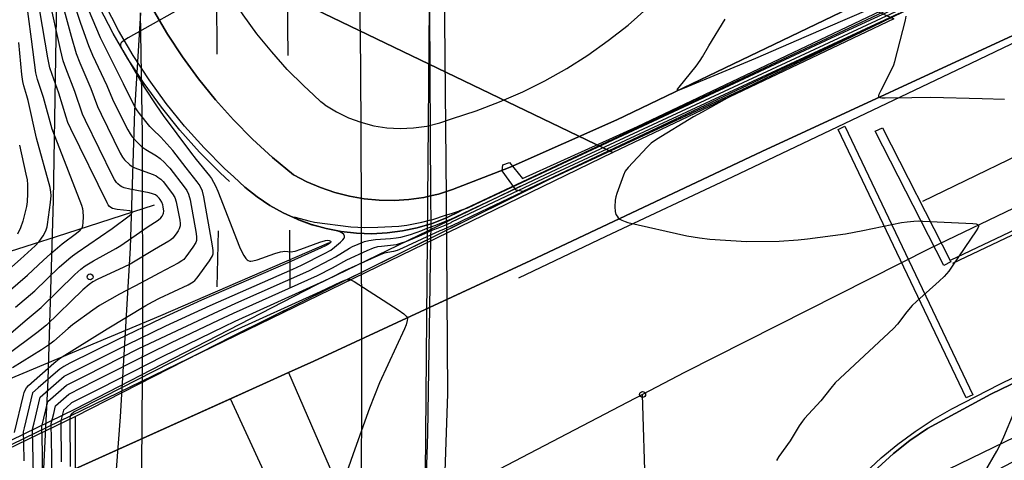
# Model space of a CAD drawing. Extents: x 0 to 85000, y -1 to 75000.
# Tile 90 of 147: x 39465 to 39630, y 62069 to 62143. Entities that reach past the tile are written whole.
import ezdxf

# ---------------------------------------------------------------- set-up
doc = ezdxf.new("R2010")
doc.units = 0
doc.header["$MEASUREMENT"] = 0
doc.header["$PDMODE"] = 33
doc.header["$PDSIZE"] = -3
for name, color, linetype in [('BOS3D_ACTIVE_POLY_CLIP', 227, 'CONTINUOUS'), ('BOS3D_PAVEMENT_MARKINGS_LI', 15, 'CONTINUOUS'), ('BOS3D_PAVEMENT_MARKINGS_PO', 9, 'CONTINUOUS'), ('CONTOUR_CLIP', 120, 'CONTINUOUS'), ('DTM_INFOTECHBREAKS_CLIP', 4, 'CONTINUOUS'), ('DTM_POINT', 158, 'CONTINUOUS'), ('FENCE_CLIP', 96, 'CONTINUOUS'), ('PARCELS_FULL_17_CLIP', 7, 'CONTINUOUS'), ('ROAD_CLIP', 197, 'CONTINUOUS'), ('SIDEWALK_CLIP', 78, 'CONTINUOUS'), ('SPOT_ELEV', 82, 'CONTINUOUS')]:
    doc.layers.add(name, color=color, linetype=linetype)

msp = doc.modelspace()

# ---------------------------------------------------------------- linework, layer by layer
at = {"layer": 'BOS3D_ACTIVE_POLY_CLIP', "elevation": 285}
msp.add_lwpolyline([(39449.56, 62705.25), (39473.81, 62609.5), (39476.63, 62596.05), (39478.41, 62587.56), (39492.19, 62521.75), (39510.02, 62428.24), (39512.5, 62415.25), (39514.32, 62397.97), (39514.79, 62393.54), (39519.73, 62346.57), (39534, 62211), (39532.69, 62053.5), (39528.31, 61957), (39514.44, 61842), (39514.06, 61842.03), (39514.25, 61842), (39497.88, 61717.25), (39477.94, 61575), (39463.56, 61453.25), (39456.25, 61331.75)], dxfattribs=at)
at = {"layer": 'BOS3D_ACTIVE_POLY_CLIP', "elevation": 30.47}
msp.add_lwpolyline([(39713.83, 62191.95), (39549.22, 62114.14), (39548.1, 62114.35), (39545.76, 62117.6), (39545.84, 62118.64), (39546.96, 62119), (39549.14, 62116.3), (39568.5, 62125.06), (39712.97, 62193.76), (39755.62, 62214.26), (39756.96, 62213.79), (39756.49, 62212.46)], close=True, dxfattribs=at)
at = {"layer": 'BOS3D_PAVEMENT_MARKINGS_LI'}
for p, q in [((39497.69, 62148.95), (39497.76, 62137.2)), ((39509.53, 62148.71), (39509.72, 62137)), ((39498, 62107.51), (39497.78, 62098.1)), ((39509.95, 62107.63), (39510.02, 62097.94))]:
    msp.add_line(p, q, dxfattribs=at)
for points in [[(39513.25, 61920.2), (39515.52, 61941.21), (39518.05, 61972.18), (39519.84, 62000.09), (39521.33, 62031.08), (39522.09, 62059.42), (39522.15, 62085.78), (39522.06, 62111.4), (39521.98, 62135.27), (39521.71, 62155.99), (39521.07, 62185.55), (39520.18, 62208.77), (39519.4, 62231.33), (39516.87, 62269.59)], [(39454.22, 61919.19), (39458.05, 61948.15), (39460.62, 61967.69), (39463.43, 62000.81), (39466.69, 62034.47), (39468.02, 62054.88), (39469.41, 62082.46), (39470.3, 62112.66), (39471.08, 62160.61), (39470.65, 62198.21), (39469.46, 62230.8), (39468.53, 62251)], [(39548.56, 62099.64), (39563.23, 62106.61), (39584.47, 62116.62), (39624.61, 62135.72), (39658.32, 62151.91), (39690.98, 62167.39), (39711.75, 62177.39), (39748.85, 62194.97), (39763.06, 62201.38), (39766.07, 62202.92), (39768.96, 62204.69), (39771.7, 62206.67), (39773.72, 62208.57)], [(39735.46, 62170.6), (39702.9, 62154.66), (39663.15, 62135.11), (39616.42, 62112.45)], [(39761.45, 62169.87), (39717.38, 62148.65), (39674.36, 62127.78), (39621.2, 62102.59)], [(39761.71, 62169.34), (39717.63, 62148.12), (39674.62, 62127.25), (39621.45, 62102.05)], [(39605.44, 62065.48), (39606.78, 62066.86), (39609.45, 62069.33), (39612.26, 62071.64), (39615.18, 62073.8), (39618.22, 62075.79), (39621.37, 62077.61), (39629.43, 62081.75), (39655.02, 62094.21), (39684.05, 62108.27), (39724.91, 62128.13), (39751.42, 62141.07), (39765.39, 62147.66)], [(39484.91, 62144.19), (39483.89, 62127.72), (39483.18, 62104.68), (39481.48, 62076.23), (39479.06, 62043.8), (39476.34, 62006.26), (39472.28, 61966.59), (39467.34, 61928.16), (39462.19, 61894.54), (39456.25, 61857.7), (39448.5, 61816.5), (39439.48, 61774.14), (39432.16, 61743.48), (39421.74, 61704.2), (39409.52, 61661.66), (39401.41, 61637.06), (39392.93, 61612.28), (39383.41, 61585.36), (39370.39, 61547.18), (39348.18, 61482.9), (39331.51, 61435.45), (39318.91, 61399.88)], [(39410.53, 61373.09), (39412.7, 61404.63), (39415.2, 61434.9), (39418.02, 61464.32), (39420.82, 61489.22), (39422.74, 61506.91), (39426.37, 61534.19), (39434.39, 61593.73), (39440.15, 61636.73), (39444.71, 61671.81), (39451.94, 61723.28), (39457.43, 61765.93), (39462.3, 61801.49), (39466.84, 61835.62), (39470.54, 61865.09), (39474.7, 61897.51), (39477.45, 61921.61), (39480.12, 61950), (39482.01, 61974.93), (39483.97, 62007.96), (39485.05, 62052.95), (39485.31, 62090.32), (39485.25, 62123.63), (39484.91, 62144.19)]]:
    msp.add_lwpolyline(points, dxfattribs=at)
msp.add_lwpolyline([(39620, 62101.67), (39608.49, 62124.25), (39609.69, 62124.86), (39621.2, 62102.28)], close=True, dxfattribs=at)
at = {"layer": 'BOS3D_PAVEMENT_MARKINGS_PO'}
for points in [[(39624.88, 62079.96), (39623.77, 62079.43), (39602.24, 62124.56), (39603.35, 62125.09)], [(39621.2, 62102.28), (39620, 62101.67), (39608.49, 62124.25), (39609.69, 62124.86)]]:
    msp.add_lwpolyline(points, close=True, dxfattribs=at)
at = {"layer": 'CONTOUR_CLIP'}
for points, elevation in [([(39462.65, 62097.25), (39465.93, 62100.08), (39468.59, 62102.6), (39469.78, 62103.65), (39471.75, 62105.33), (39474.15, 62107.12), (39474.76, 62107.61), (39475, 62107.89), (39475.1, 62108.04), (39475.22, 62108.37), (39475.3, 62108.92), (39475.33, 62109.88), (39475.29, 62110.85), (39475.22, 62111.23), (39475.05, 62111.79), (39470.55, 62123.32), (39470.07, 62124.63), (39468.63, 62129.95), (39467.62, 62132.97), (39467.34, 62134.07), (39466.57, 62139.74), (39465.58, 62147.41), (39465.38, 62148.35), (39464.44, 62151.91)], 17), ([(39537.2, 62110.46), (39538.54, 62110.91), (39538.62, 62110.94), (39538.79, 62110.99), (39539.94, 62111.41), (39542.19, 62112.46), (39601.85, 62140.3), (39620.48, 62148.94)], 24), ([(39461.5, 62088.89), (39465.53, 62092.39), (39468.19, 62094.61), (39473.88, 62100.18), (39474.87, 62101.07), (39475.61, 62101.61), (39477.04, 62102.48), (39480.79, 62104.53), (39481.63, 62105.03), (39486.06, 62108.11), (39487.88, 62109.33), (39488.32, 62109.7), (39488.56, 62109.98), (39488.73, 62110.3), (39488.79, 62110.47), (39488.83, 62110.82), (39488.75, 62111.54), (39488.67, 62111.9), (39488.5, 62112.35), (39488.25, 62112.76), (39488.04, 62113.03), (39487.71, 62113.36), (39487.45, 62113.55), (39486.96, 62113.76), (39486.4, 62113.91), (39483.1, 62114.53), (39482.16, 62114.76), (39481.8, 62114.89), (39481.5, 62115.07), (39481.1, 62115.4), (39480.86, 62115.65), (39480.54, 62116.14), (39480.27, 62116.66), (39475.66, 62126.08), (39475.17, 62127.16), (39473.89, 62130.95), (39472.35, 62134.85), (39471.89, 62136.12), (39471.44, 62137.99), (39469.51, 62146.93)], 19), ([(39471.57, 62146.49), (39473.24, 62140.22), (39474.08, 62137.32), (39474.71, 62135.74), (39476.55, 62131.45), (39477.69, 62128.41), (39478.28, 62127.16), (39481.51, 62120.58), (39481.9, 62119.89), (39482.25, 62119.44), (39483.07, 62118.67), (39483.36, 62118.44), (39483.69, 62118.25), (39484.41, 62117.94), (39487.02, 62117.01), (39487.54, 62116.75), (39487.86, 62116.55), (39488.31, 62116.19), (39488.71, 62115.79), (39490.31, 62113.76), (39490.69, 62113.12), (39490.94, 62112.4), (39491.52, 62109.31), (39491.59, 62108.74), (39491.59, 62108.37), (39491.56, 62108.19), (39491.44, 62107.84), (39491.26, 62107.51), (39490.94, 62107.02), (39490.33, 62106.27), (39490.03, 62106.01), (39489.71, 62105.79), (39487.28, 62104.4), (39483.2, 62101.93), (39482.13, 62101.41), (39477.62, 62099.31), (39476.92, 62098.95), (39476.28, 62098.5), (39475.24, 62097.59), (39469.11, 62091.66), (39467.47, 62090.35), (39462.61, 62086.73)], 20), ([(39473.55, 62146.41), (39474.85, 62142.45), (39476.15, 62138.66), (39476.85, 62137.06), (39479.25, 62131.94), (39480.21, 62129.66), (39480.72, 62128.59), (39482.76, 62124.49), (39483.16, 62123.81), (39483.52, 62123.35), (39484.45, 62122.32), (39485.17, 62121.65), (39485.8, 62121.22), (39487.63, 62120.14), (39488.24, 62119.66), (39488.94, 62119.01), (39489.47, 62118.46), (39489.83, 62118.03), (39492.27, 62114.91), (39492.69, 62114.3), (39493.01, 62113.66), (39493.26, 62112.71), (39494.29, 62107.06), (39494.36, 62106.48), (39494.36, 62106.11), (39494.34, 62105.92), (39494.21, 62105.58), (39493.72, 62104.76), (39492.56, 62103.15), (39492.18, 62102.71), (39491.89, 62102.46), (39491.23, 62102.06), (39488.04, 62100.43), (39485.05, 62098.76), (39481.41, 62096.85), (39478.03, 62094.96), (39476.88, 62094.17), (39473.51, 62091.74), (39472.77, 62091.12), (39470.33, 62088.96), (39469.44, 62088.27), (39468.28, 62087.51), (39463.39, 62084.46)], 21), ([(39463.91, 62094.67), (39467.13, 62097.42), (39471.24, 62101.39), (39472.86, 62102.8), (39473.46, 62103.29), (39474.26, 62103.87), (39480.17, 62107.9), (39483.02, 62110.06), (39483.4, 62110.4), (39483.54, 62110.59), (39483.55, 62110.67), (39483.41, 62110.78), (39483.13, 62110.86), (39480.99, 62111.11), (39480.23, 62111.27), (39479.94, 62111.42), (39479.73, 62111.59), (39479.49, 62111.88), (39479.29, 62112.2), (39473.22, 62124.65), (39472.72, 62125.72), (39472.39, 62126.65), (39471.2, 62130.64), (39470.04, 62133.78), (39469.67, 62134.91), (39469.33, 62136.63), (39467.54, 62147.17)], 18), ([(39494.42, 62146.52), (39482.85, 62139.95), (39482.07, 62139.46), (39481.68, 62139.13), (39481.57, 62138.93), (39481.58, 62138.64), (39481.69, 62138.32), (39481.94, 62137.81), (39485.52, 62131.7), (39487.59, 62128.52), (39488.73, 62126.9), (39493.35, 62120.76), (39494.3, 62119.53), (39496.51, 62116.78), (39496.84, 62116.32), (39497.21, 62115.71), (39497.55, 62115.08), (39497.94, 62114.18), (39501.58, 62104.81), (39501.93, 62104.09), (39502.31, 62103.38), (39502.62, 62102.89), (39502.86, 62102.63), (39503, 62102.53), (39503.29, 62102.43), (39503.45, 62102.41), (39503.81, 62102.45), (39504.55, 62102.65), (39507.53, 62103.71), (39508.45, 62104), (39508.83, 62104.07), (39509.15, 62104.09), (39510.24, 62104), (39510.55, 62104.03), (39510.93, 62104.11), (39511.87, 62104.42), (39515.08, 62105.63), (39516.03, 62105.91), (39516.38, 62105.94), (39516.67, 62105.9), (39516.86, 62105.81), (39516.91, 62105.7), (39516.9, 62105.62), (39516.76, 62105.45), (39516.52, 62105.27), (39516.02, 62104.99), (39515.29, 62104.65), (39509.69, 62102.13), (39495.2, 62095.84), (39488.46, 62092.8), (39480.98, 62089.21), (39473.04, 62085.26), (39472.01, 62084.72), (39471.37, 62084.29), (39470.63, 62083.67), (39467.73, 62081.11), (39466.77, 62080.27), (39465.38, 62074.42), (39465.2, 62073.7), (39465.24, 62071.9), (39465.31, 62068.83)], 23), ([(39611.05, 62146.32), (39596.87, 62140.17), (39588.32, 62136.52), (39576.33, 62131.51), (39575.63, 62131.24), (39575.27, 62131.15), (39575.21, 62131.17), (39575.24, 62131.32), (39575.49, 62131.69), (39578.36, 62135.22), (39579.06, 62136.16), (39579.45, 62136.8), (39580.47, 62138.62), (39583.23, 62143.11)], 23), ([(39463.73, 62073.63), (39465.22, 62079.9), (39465.33, 62080.33), (39465.5, 62080.73), (39465.77, 62081.15), (39466.07, 62081.5), (39470.35, 62085.27), (39471.31, 62086.03), (39479.29, 62091.06), (39485.8, 62094.97), (39486.91, 62095.59), (39488.1, 62096.21), (39492.92, 62098.45), (39493.76, 62098.92), (39494.05, 62099.16), (39494.43, 62099.59), (39496.5, 62102.49), (39497, 62103.31), (39497.12, 62103.65), (39497.15, 62103.83), (39497.15, 62104.21), (39497.04, 62104.98), (39495.55, 62113.22), (39495.32, 62114.18), (39495.12, 62114.69), (39494.77, 62115.31), (39494.44, 62115.78), (39492.58, 62118.11), (39490.35, 62121), (39488.33, 62123.25), (39486.98, 62124.53), (39486.46, 62125.08), (39484.75, 62127.23), (39484.4, 62127.7), (39484.1, 62128.19), (39483.14, 62130.06), (39482.08, 62132.26), (39479.96, 62136.37), (39478.17, 62139.94), (39476.17, 62144.72)], 22), ([(39537.21, 62109.55), (39537.92, 62109.87), (39540.54, 62111.12), (39542.19, 62111.89), (39555.89, 62118.34), (39613.52, 62145.13)], 25), ([(39612.45, 62144.07), (39585.44, 62131.51), (39554.66, 62117.23), (39542.19, 62111.33), (39537.21, 62108.95)], 26), ([(39630.22, 62129.58), (39626.48, 62129.73), (39617.76, 62129.91), (39614.61, 62129.89), (39610.17, 62129.81), (39609.61, 62129.83), (39609.3, 62129.88), (39609.18, 62129.93), (39609.1, 62130), (39609.07, 62130.1), (39609.08, 62130.23), (39609.16, 62130.52), (39609.48, 62131.19), (39611.29, 62134.72), (39611.61, 62135.44), (39611.79, 62136), (39613.57, 62142.91), (39613.7, 62143.63)], 26), ([(39461.8, 62100.16), (39464.73, 62102.74), (39467.21, 62105.02), (39467.88, 62105.74), (39468.53, 62106.68), (39468.81, 62107.18), (39469.03, 62107.67), (39469.21, 62108.18), (39469.3, 62108.56), (39469.77, 62112.27), (39469.88, 62113.44), (39469.85, 62114.02), (39469.7, 62114.78), (39467.42, 62123.1), (39466.02, 62129.45), (39465.81, 62130.21), (39465.29, 62131.89), (39465.12, 62132.64), (39464.97, 62133.82), (39464.43, 62139.19)], 16), ([(39537.21, 62108.36), (39542.2, 62110.75), (39553.98, 62116.39), (39586.37, 62131.37), (39579.35, 62127.49), (39577.91, 62126.66), (39571.69, 62122.86), (39570.82, 62122.25), (39570.12, 62121.6), (39566.91, 62118.15), (39566.44, 62117.54), (39566.12, 62116.86), (39565.03, 62113.77), (39564.87, 62113.22), (39564.76, 62112.66), (39564.68, 62111.53), (39564.72, 62110.79), (39564.88, 62110.29), (39565.05, 62109.98), (39565.27, 62109.71), (39565.54, 62109.48), (39565.87, 62109.3), (39566.4, 62109.08), (39566.87, 62108.94), (39576.78, 62106.66), (39578.91, 62106.34), (39580.65, 62106.12), (39586.81, 62105.73), (39592.31, 62105.79), (39595.49, 62106.03), (39597.07, 62106.18), (39603.45, 62107.04), (39606.39, 62107.57), (39612.9, 62108.91), (39613.84, 62109.06), (39614.95, 62109.15), (39615.7, 62109.18), (39616.49, 62109.17), (39624.89, 62108.74), (39625.43, 62108.67), (39625.68, 62108.59), (39625.83, 62108.46), (39625.85, 62108.36), (39625.83, 62108.24), (39625.72, 62107.97), (39625.45, 62107.52), (39621.54, 62101.73), (39620.85, 62100.76), (39620.09, 62099.87), (39619.25, 62099.04), (39615.42, 62095.64), (39614.7, 62094.96), (39613.8, 62093.91), (39612.2, 62091.81), (39611.53, 62091.1), (39601.76, 62081.96), (39601.01, 62081.09), (39599.33, 62078.95), (39596.6, 62075.98), (39596.24, 62075.53), (39595.69, 62074.72), (39594.15, 62072.22), (39592.27, 62069.57), (39591.89, 62068.91)], 27), ([(39464.57, 62121.9), (39465.66, 62117.07), (39465.85, 62116.11), (39465.9, 62115.33), (39465.89, 62113.77), (39465.84, 62112.4), (39465.73, 62111.63), (39465.12, 62109.14), (39464.76, 62108.02), (39464.22, 62106.96)], 15), ([(39467.38, 62035.61), (39466.85, 62069.58), (39466.83, 62071.1), (39466.77, 62074.17), (39467.02, 62075.22), (39468.06, 62079.55), (39472.06, 62083.07), (39472.73, 62083.4), (39482.74, 62088.42), (39489.2, 62091.52), (39496.66, 62094.94), (39510.56, 62101.06), (39511.97, 62101.72), (39515.87, 62103.7), (39516.91, 62104.28), (39517.53, 62104.75), (39518.56, 62105.64), (39518.95, 62106.02), (39519.15, 62106.28), (39519.21, 62106.41), (39519.23, 62106.54), (39519.22, 62106.65), (39519.09, 62106.88), (39518.76, 62107.19), (39518.46, 62107.35), (39517.91, 62107.52), (39515.8, 62107.97), (39513.76, 62108.5), (39512.87, 62108.81), (39511.56, 62109.32), (39510.75, 62109.68), (39510.45, 62109.87), (39510.94, 62109.79), (39513.21, 62109.18), (39514.16, 62108.98), (39520.27, 62108.21), (39521.46, 62108.11), (39522.62, 62108.1), (39524.81, 62108.14), (39528.34, 62108.31), (39529.71, 62108.49), (39532.21, 62109), (39533.76, 62109.35), (39534.09, 62109.44), (39536.21, 62110.13), (39537.2, 62110.46)], 24), ([(39468.75, 62036.02), (39468.41, 62070.33), (39468.34, 62074.64), (39468.67, 62076.02), (39469.36, 62078.83), (39472.47, 62081.57), (39475.71, 62083.21), (39484.65, 62087.71), (39490.12, 62090.34), (39497.19, 62093.64), (39500.93, 62095.35), (39513.24, 62100.82), (39516.88, 62102.69), (39517.73, 62103.17), (39520.07, 62104.6), (39520.59, 62104.88), (39521.5, 62105.29), (39522.61, 62105.73), (39523.34, 62105.92), (39524.42, 62106.05), (39526.94, 62106.22), (39527.91, 62106.34), (39528.67, 62106.47), (39530.34, 62106.92), (39532.22, 62107.6), (39532.85, 62107.84), (39534.44, 62108.43), (39536.25, 62109.12), (39537.21, 62109.55)], 25), ([(39470.01, 62066.04), (39469.99, 62069.5), (39469.92, 62075.11), (39470.34, 62076.82), (39470.65, 62078.11), (39472.88, 62080.08), (39477.23, 62082.28), (39486.39, 62086.91), (39490.14, 62088.73), (39498.05, 62092.51), (39500.57, 62093.68), (39514.68, 62100.01), (39517.19, 62101.3), (39519.63, 62102.65), (39523.03, 62104.2), (39524.12, 62104.66), (39524.81, 62104.86), (39525.47, 62104.96), (39527.44, 62105.15), (39527.97, 62105.24), (39528.49, 62105.37), (39529.72, 62105.79), (39532.22, 62106.87), (39534.08, 62107.67), (39535.03, 62108.04), (39536.13, 62108.46), (39537.15, 62108.92), (39537.21, 62108.95)], 26), ([(39537.21, 62108.36), (39536.38, 62107.97), (39536.01, 62107.8), (39535.61, 62107.64), (39535.27, 62107.51), (39532.23, 62106.11), (39529, 62104.62), (39528.09, 62104.24), (39527.45, 62104.05), (39525.92, 62103.76), (39524.83, 62103.34), (39519.25, 62100.81), (39516.81, 62099.55), (39515.75, 62099.05), (39500.76, 62092.27), (39498.91, 62091.4), (39488.65, 62086.38), (39478.22, 62081.08), (39473.29, 62078.58), (39472.46, 62077.84), (39471.95, 62077.39), (39471.5, 62075.58), (39471.56, 62068.7)], 27), ([(39473.13, 62067.91), (39473.08, 62076.05), (39473.24, 62076.67), (39473.7, 62077.08), (39473.91, 62077.19), (39478.78, 62079.67), (39490.03, 62085.41), (39500.09, 62090.46), (39515.2, 62097.34), (39518.73, 62098.99), (39519.45, 62099.27), (39519.81, 62099.35), (39520.16, 62099.32), (39520.5, 62099.19), (39520.84, 62099.02), (39528.26, 62094.24), (39529.22, 62093.57), (39529.61, 62093.2), (39529.77, 62092.93), (39529.8, 62092.78), (39529.78, 62092.45), (39529.57, 62091.74), (39529.29, 62091.05), (39525.13, 62081.97), (39523.43, 62077.73), (39520.94, 62070.84), (39517.43, 62060.8)], 28), ([(39626.87, 62066.88), (39628.93, 62070.5), (39629.46, 62071.52), (39630.12, 62072.88), (39631.83, 62077.05)], 26)]:
    msp.add_lwpolyline(points, dxfattribs=dict(at, elevation=elevation))
at = {"layer": 'DTM_INFOTECHBREAKS_CLIP'}
for points in [[(39514.01, 62130.38, 23.8), (39512.37, 62131.88, 23.78), (39509.6, 62134.67, 23.56), (39506.98, 62137.6, 23.38), (39504.5, 62140.65, 23.22), (39502.18, 62143.83, 23.11), (39500.03, 62147.12, 23.03), (39498.04, 62150.52, 22.98), (39496.22, 62154.01, 22.98), (39494.58, 62157.59, 22.98), (39493.12, 62161.24, 22.98), (39491.99, 62164.55, 22.98), (39490.8, 62170.19, 22.98), (39489.71, 62176.4, 22.88), (39488.82, 62182.64, 22.8), (39488.13, 62188.91, 22.76), (39487.66, 62195.2, 22.76), (39487.4, 62201.5, 22.79), (39487.35, 62207.85, 22.87), (39488.41, 62264.4, 24.36), (39485.77, 62326.77, 26.05), (39481.74, 62404.21, 27.56), (39479.9, 62437.46, 27.48)], [(39500.61, 62116.6, 23.89), (39499.06, 62118.01, 23.78), (39495.61, 62121.48, 23.56), (39492.34, 62125.13, 23.38), (39489.26, 62128.94, 23.22), (39486.37, 62132.89, 23.11), (39483.69, 62136.99, 23.03), (39481.21, 62141.22, 22.98), (39478.95, 62145.57, 22.93), (39476.91, 62150.02, 22.93), (39475.09, 62154.57, 22.93), (39473.43, 62159.44, 22.93), (39471.93, 62166.53, 22.93), (39470.72, 62173.37, 22.93), (39469.74, 62180.25, 22.8), (39468.99, 62187.15, 22.76), (39468.47, 62194.08, 22.76), (39468.18, 62201.03, 22.79), (39468.13, 62207.95, 22.87), (39469.18, 62264.18, 24.36), (39466.58, 62325.86, 26.05), (39462.54, 62403.18, 27.56), (39461, 62431.12, 27.5)], [(39705.02, 62187.86, 22.16), (39757.12, 62212.77, 21.78), (39756.32, 62214.48, 21.49), (39627.93, 62152.87, 23.3), (39538.67, 62110.81, 24.01)], [(39697.01, 62189.63, 21.24), (39665.36, 62174.41, 22.06), (39613.86, 62149.68, 22.33), (39565.02, 62126.18, 23.17), (39547.06, 62118.21, 23.64)], [(39473.91, 62076.3, 28.52), (39500.37, 62089.82, 28.52), (39553.72, 62116.22, 27.1), (39586.37, 62131.37, 27), (39613.16, 62144.36, 26.02), (39643.37, 62158.07, 25.11), (39674.2, 62172.85, 24.21), (39705.02, 62187.86, 22.16)], [(39710.48, 62178.7, 22.65), (39673.99, 62161.32, 23.85), (39633.05, 62141.05, 25.5), (39589.42, 62120.84, 26.4), (39550.58, 62102.55, 27.37), (39514.07, 62085.6, 28.49), (39473.94, 62067.5, 28.52)], [(39499.91, 62115.83, 23.89), (39498.34, 62117.25, 23.78), (39494.86, 62120.77, 23.56), (39491.55, 62124.45, 23.38), (39488.44, 62128.3, 23.22), (39485.52, 62132.3, 23.11), (39482.8, 62136.44, 23.03), (39480.3, 62140.72, 22.98), (39478.01, 62145.11, 22.98), (39472.7, 62157.93, 22.98)], [(39733.04, 62159.31, 23.26), (39704, 62145.95, 24.27), (39663.81, 62126.68, 25.94), (39617.76, 62104.6, 27.23), (39576.42, 62083.69, 27.58), (39569.36, 62080.01, 27.52), (39535.09, 62062.14, 27.23), (39492.85, 62044.51, 28.91), (39474.22, 62036.73, 28.91), (39474.03, 62036.65, 28.91)], [(39549.23, 62130.9, 23.94), (39552.93, 62132.76, 23.85), (39556.6, 62134.83, 23.77), (39560.15, 62137.08, 23.69), (39563.59, 62139.51, 23.62), (39566.9, 62142.12, 23.54), (39570.07, 62144.88, 23.47), (39573.1, 62147.81, 23.41), (39575.98, 62150.88, 23.34), (39578.7, 62154.09, 23.28), (39581.25, 62157.44, 23.23)], [(39547.06, 62118.21, 23.64), (39537.4, 62114.45, 23.74), (39535.01, 62113.7, 23.74), (39532.56, 62113.15, 23.74), (39530.07, 62112.8, 23.74), (39527.56, 62112.63, 23.74), (39525.04, 62112.67, 23.74), (39522.53, 62112.91, 23.74), (39520.04, 62113.34, 23.74), (39517.59, 62113.97, 23.74), (39515.2, 62114.78, 23.74), (39512.88, 62115.78, 23.74), (39510.65, 62116.96, 23.74), (39507.14, 62119.85, 23.74), (39503.78, 62122.92, 23.78), (39500.57, 62126.16, 23.56), (39497.53, 62129.55, 23.38), (39494.66, 62133.09, 23.22), (39491.98, 62136.77, 23.11), (39489.48, 62140.58, 23.03), (39487.17, 62144.52, 22.98), (39485.74, 62147.28, 22.98)], [(39751.98, 62140.38, 21.79), (39710.58, 62120.31, 23.64), (39667.59, 62099.24, 25.04), (39627.9, 62080.06, 26.16), (39617.27, 62074.26, 26.44), (39614.32, 62072.28, 26.46), (39611.54, 62070.08, 26.48), (39608.93, 62067.67, 26.51), (39606.51, 62065.07, 26.54), (39604.3, 62062.29, 26.56), (39602.31, 62059.35, 26.59), (39600.56, 62056.18, 26.64), (39600.49, 62056.07, 26.64), (39599.31, 62053.58, 26.66)], [(39515.94, 62128.68, 23.8), (39515.27, 62129.23, 23.8), (39514.01, 62130.38, 23.8)], [(39515.94, 62128.68, 23.8), (39517.86, 62127.51, 23.8), (39519.88, 62126.54, 23.8), (39521.98, 62125.77, 23.8), (39524.15, 62125.2, 23.8), (39526.37, 62124.86, 23.8), (39528.61, 62124.73, 23.8), (39530.85, 62124.82, 23.8), (39533.07, 62125.13, 23.8), (39535.25, 62125.66, 23.8), (39537.37, 62126.4, 23.8), (39541.38, 62127.69, 23.8), (39545.31, 62129.18, 23.8), (39549.23, 62130.9, 23.94)], [(39500.61, 62116.6, 23.89), (39502.49, 62114.84, 23.92), (39504.51, 62113.24, 23.94), (39506.65, 62111.8, 23.97), (39508.9, 62110.55, 23.99), (39511.25, 62109.47, 24.01), (39513.67, 62108.58, 24.02), (39516.15, 62107.9, 24.04), (39518.68, 62107.41, 24.05), (39521.24, 62107.12, 24.05), (39523.82, 62107.04, 24.06), (39526.39, 62107.17, 24.06), (39528.95, 62107.5, 24.05), (39531.47, 62108.03, 24.05), (39533.94, 62108.77, 24.04), (39536.35, 62109.7, 24.03), (39538.67, 62110.81, 24.01)], [(39487.2, 62111.84, 18.38), (39470.75, 62106.5, 16.48), (39451.33, 62100.33, 13.34), (39452.82, 62037.5, 12.84), (39455.28, 61970.25, 12.68), (39496.89, 61977.75, 12.65), (39543.77, 61988.02, 12.87)], [(39516.65, 62105.52, 22.74), (39488.27, 62093.25, 22.74), (39462.72, 62082.52, 21.58), (39464.72, 62016.14, 21.67), (39465.39, 61982.84, 20.48), (39511.76, 61996.65, 16.96), (39533.08, 62001.33, 15.71), (39538.39, 62001.93, 15.33), (39541.45, 62002.08, 14.95), (39543.57, 62001.4, 14.85), (39545.57, 62000.02, 14.74), (39546.84, 61997.65, 13.75), (39547.51, 61994.7, 12.76), (39547.79, 61989.12, 11.4)], [(39570.06, 61988.98, 27.89), (39571.21, 62019.71, 27.42), (39570.34, 62047.28, 27.92), (39569.36, 62080.01, 27.52)], [(39473.91, 62076.3, 28.52), (39473.94, 62067.5, 28.52), (39474.23, 62037.52, 28.92), (39474.22, 62036.73, 28.91), (39474.1, 62009.72, 28.52), (39474.14, 61996.42, 28.52)]]:
    msp.add_polyline3d(points, dxfattribs=at)
at = {"layer": 'DTM_POINT'}
msp.add_point((39476.44, 62099.78, 19.77), dxfattribs=at)
at = {"layer": 'FENCE_CLIP'}
for points in [[(39451.37, 62703.99), (39461.2, 62671), (39472.38, 62626.36), (39481.77, 62587.06), (39492.71, 62537.63), (39501.85, 62489.39), (39508.55, 62451.27), (39513.56, 62420.11), (39515.6, 62418.85), (39516.28, 62412.74), (39514.72, 62410.74), (39518.42, 62386.05), (39522.94, 62349.51), (39523.93, 62341.46), (39528.75, 62296.13), (39532.18, 62249.9), (39534.52, 62196.9), (39535.91, 62154.68), (39536.31, 62113.23), (39536.52, 62080.12), (39535.13, 62039.36), (39532.41, 61995.01), (39528.57, 61940.99), (39522.02, 61877.6)], [(39548.81, 62115.05), (39514.39, 62098.41), (39473.91, 62077.52), (39296.17, 61991.02), (39267.22, 61978.86), (39234.8, 61963.68), (39182.84, 61938.11), (39160.65, 61927.6)]]:
    msp.add_lwpolyline(points, dxfattribs=at)
at = {"layer": 'PARCELS_FULL_17_CLIP'}
for points in [[(39538.6, 62176.46), (39611.58, 62143.17), (39564.32, 62120.67), (39446.47, 62177.41), (39484.69, 62201.54)], [(39564.32, 62120.67), (39447.39, 62063.92), (39446.47, 62177.41)], [(39789.61, 61907.48), (39849.88, 61809.14), (39912.14, 61707.57), (39918.38, 61697.38), (39863.46, 61657.17), (39773.02, 61615.78), (39800.95, 61564.24), (39687.01, 61467.93), (39695.42, 61451.32), (39499.76, 61285.1), (39565.57, 61629.37), (39656.82, 61469.94), (39682.87, 61484.84), (39543.36, 61728.56), (39556.85, 61862.89), (39571.41, 62007.77), (39629.77, 62035.19), (39615.22, 62064.78), (39643.31, 62078.37), (39759.93, 61888.66)]]:
    msp.add_lwpolyline(points, close=True, dxfattribs=at)
at = {"layer": 'ROAD_CLIP'}
for points in [[(39527.25, 62281.84), (39529.7, 62245.92), (39531.78, 62207.16), (39532, 62200.66), (39532.34, 62190.7), (39532.37, 62189.65), (39532.7, 62180.19), (39533.12, 62168.18), (39533.49, 62146.19), (39533.52, 62144.55), (39533.7, 62113.41), (39533.73, 62108.7), (39533.73, 62108.1), (39533.7, 62106.31), (39533.51, 62094.63), (39533.16, 62073.44), (39532.08, 62038.1), (39531.79, 62033.12), (39531.29, 62024.32), (39530.75, 62014.97), (39528.79, 61980.81), (39524.54, 61931.17), (39520.72, 61894.23)], [(39296.18, 61981.29), (39370.69, 62017.43), (39372.54, 62018.32), (39440.39, 62051.23), (39454.07, 62057.86), (39455.68, 62058.65), (39455.85, 62058.73), (39459.12, 62060.32), (39473.94, 62067.5), (39500.07, 62079.29), (39509.82, 62083.68), (39514.07, 62085.6), (39533.51, 62094.63), (39537.29, 62096.38), (39550.58, 62102.55), (39589.41, 62120.84), (39633.05, 62141.05), (39673.99, 62161.32), (39710.48, 62178.7), (39749.67, 62196.76), (39757.3, 62200.27), (39768.54, 62205.46)], [(39613.86, 62149.68), (39565.02, 62126.18), (39547.06, 62118.21), (39537.4, 62114.45), (39537.17, 62114.38), (39535.01, 62113.7), (39533.7, 62113.41), (39532.56, 62113.15), (39530.07, 62112.8), (39527.56, 62112.63), (39525.04, 62112.67), (39522.53, 62112.91), (39520.04, 62113.34), (39517.59, 62113.97), (39515.2, 62114.78), (39512.88, 62115.78), (39510.65, 62116.96), (39507.14, 62119.85), (39503.78, 62122.92), (39500.57, 62126.16), (39497.53, 62129.55), (39494.66, 62133.09), (39491.98, 62136.77), (39489.48, 62140.58), (39487.17, 62144.52)], [(39667.59, 62099.24), (39627.9, 62080.06), (39617.27, 62074.26), (39614.32, 62072.28), (39611.54, 62070.08), (39608.93, 62067.67)]]:
    msp.add_lwpolyline(points, dxfattribs=at)
at = {"layer": 'SIDEWALK_CLIP'}
for points in [[(39768.54, 62205.46), (39757.3, 62200.27), (39749.67, 62196.76), (39710.48, 62178.7), (39673.99, 62161.32), (39633.05, 62141.05), (39589.41, 62120.84), (39550.58, 62102.55), (39533.51, 62094.63), (39514.07, 62085.6), (39509.82, 62083.68), (39500.07, 62079.29), (39473.94, 62067.5), (39459.12, 62060.32), (39454.07, 62057.86), (39372.54, 62018.32), (39296.18, 61981.29)], [(39627.93, 62152.87), (39538.67, 62110.81), (39536.35, 62109.7), (39533.94, 62108.77), (39533.73, 62108.7), (39531.47, 62108.03), (39528.95, 62107.5), (39526.39, 62107.17), (39523.82, 62107.04), (39521.24, 62107.12), (39518.68, 62107.41), (39516.15, 62107.9), (39513.67, 62108.58), (39511.25, 62109.47), (39508.9, 62110.55), (39506.65, 62111.8), (39504.51, 62113.24), (39502.49, 62114.84), (39500.61, 62116.6), (39499.06, 62118.01), (39495.61, 62121.48), (39492.34, 62125.13), (39489.26, 62128.94), (39486.37, 62132.89), (39483.69, 62136.99), (39481.21, 62141.22), (39478.95, 62145.57)], [(39487.17, 62144.52), (39489.48, 62140.58), (39491.98, 62136.77), (39494.66, 62133.09), (39497.53, 62129.55), (39500.57, 62126.16), (39503.78, 62122.92), (39507.14, 62119.85), (39510.65, 62116.96), (39512.88, 62115.78), (39515.2, 62114.78), (39517.59, 62113.97), (39520.04, 62113.34), (39522.53, 62112.91), (39525.04, 62112.67), (39527.56, 62112.63), (39530.07, 62112.8), (39532.56, 62113.15), (39533.7, 62113.41), (39535.01, 62113.7), (39537.4, 62114.45), (39547.06, 62118.21), (39565.02, 62126.18), (39613.86, 62149.68)], [(39779.25, 62141.71), (39758.81, 62131.41), (39725.62, 62115.71), (39683.51, 62095.32), (39682.24, 62094.65), (39677.94, 62092.5), (39638.76, 62072.4), (39602.32, 62053.31), (39600.56, 62056.18), (39602.31, 62059.35), (39604.3, 62062.29), (39606.51, 62065.07), (39607.43, 62066.05), (39608.93, 62067.67), (39611.54, 62070.08), (39614.32, 62072.28), (39617.27, 62074.26), (39627.9, 62080.06), (39667.59, 62099.24), (39710.58, 62120.31), (39751.98, 62140.38), (39771.21, 62149.85)], [(39459.37, 62069.32), (39473.91, 62076.3), (39500.37, 62089.82), (39533.7, 62106.31), (39553.72, 62116.22), (39586.37, 62131.37), (39613.16, 62144.36)]]:
    msp.add_lwpolyline(points, dxfattribs=at)
msp.add_lwpolyline([(39607.43, 62066.05), (39606.51, 62065.07), (39604.3, 62062.29), (39602.31, 62059.35), (39600.56, 62056.18), (39600.49, 62056.07), (39599.31, 62053.58), (39598.88, 62052.68), (39598.37, 62051.4), (39534.55, 62023.01), (39532.96, 62023.73), (39531.29, 62024.32), (39530.71, 62024.53), (39528.41, 62025.13), (39526.06, 62025.53), (39524.79, 62025.64), (39500.07, 62079.29), (39509.82, 62083.68), (39531.79, 62033.12), (39531.84, 62033)], close=True, dxfattribs=at)
at = {"layer": 'SPOT_ELEV'}
msp.add_point((39569.36, 62080.01, 27.52), dxfattribs=at)

doc.saveas('drawing.dxf')
